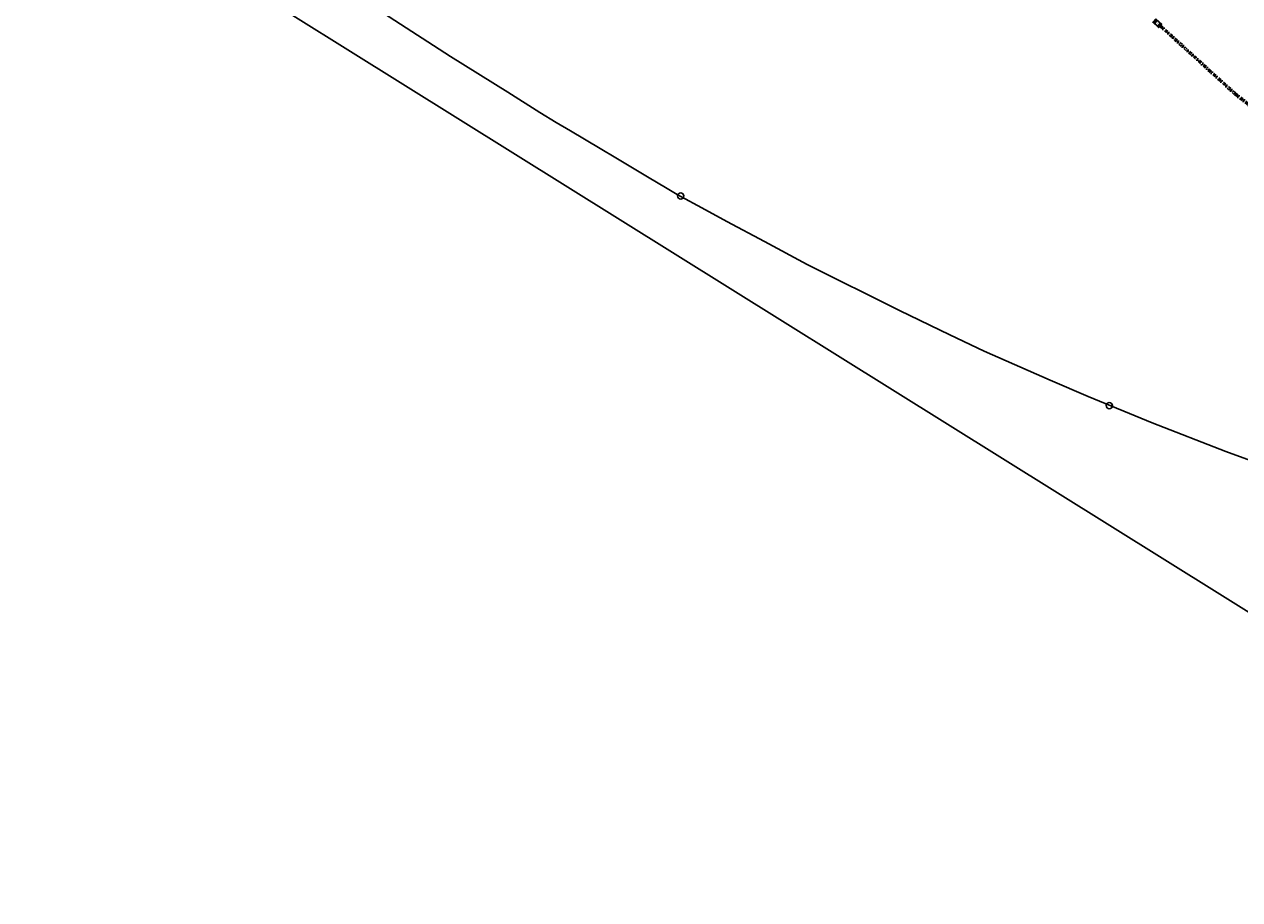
# Model space of a CAD drawing. Header units: metres. Extents: x 4433364 to 4435009, y 5475137 to 5475997.
# Tile 17 of 48: x 4434068 to 4434323, y 5475175 to 5475358. Entities that reach past the tile are written whole.
import ezdxf

# ---------------------------------------------------------------- set-up
doc = ezdxf.new("R2010")
doc.units = ezdxf.units.M
doc.linetypes.add('STRICHLINIE', pattern=[0.75, 0.5, -0.25])
doc.linetypes.add('STRICHPUNKT', pattern=[25.4, 12.7, -6.35, 0, -6.35])
doc.layers.add('GTU_A_Ansichtsfenster', color=6, linetype='Continuous', plot=False)
doc.layers.add('GTU_Hilfslayer', color=3, linetype='Continuous', plot=False)
doc.layers.add('GTU_Bestand', color=253, linetype='Continuous')
doc.layers.add('GTU_P_Schachtbenutzung', color=18, linetype='STRICHLINIE')
doc.styles.add('PROVI', font='PROVI.SHX')

# ---------------------------------------------------------------- blocks, each defined once
blk = doc.blocks.new('GTU_LP_KTB_KAS Gr V Draufsicht')
at = {"true_color": 0xffffff}
blk.add_hatch(color=7, dxfattribs=at).paths.add_polyline_path([(0.83, 1), (-0.82, 1), (-0.82, 0), (0.83, 0)])
blk.add_line((0, 0.9), (0, 0.1))
blk.add_lwpolyline([(-0.82, 1), (0.83, 1), (0.83, 0), (-0.82, 0)], close=True)
at = {"linetype": 'STRICHLINIE', "ltscale": 0.5}
blk.add_lwpolyline([(0.68, 0.1), (-0.67, 0.1), (-0.72, 0.15), (-0.72, 0.85), (-0.67, 0.9), (0.68, 0.9), (0.73, 0.85), (0.73, 0.15)], close=True, dxfattribs=at)
at = {"insert": (-0.08, 0.63), "char_height": 0.25, "attachment_point": 1, "style": 'PROVI', "bg_fill": 3, "box_fill_scale": 1.5, "bg_fill_color": 1, "bg_fill_transparency": 0}
blk.add_mtext('V', dxfattribs=at)

msp = doc.modelspace()

# ---------------------------------------------------------------- linework, layer by layer
at = {"layer": 'GTU_A_Ansichtsfenster', "linetype": 'Continuous', "ltscale": 2}
msp.add_lwpolyline([(4434050.756, 5475647.656), (4434486.436, 5475375.651), (4434421.455, 5475174.548), (4433942.191, 5475473.764)], close=True, dxfattribs=at)
at = {"layer": 'GTU_Bestand', "linetype": 'STRICHPUNKT', "ltscale": 0.05}
for points in [[(4434306.158, 5475357.618), (4434321.85, 5475343.348), (4434339.98, 5475329.127)], [(4434306.414, 5475357.926), (4434322.108, 5475343.654), (4434340.221, 5475329.447)]]:
    msp.add_lwpolyline(points, dxfattribs=at)
at = {"layer": 'GTU_Hilfslayer'}
for centre in [(4434205.803, 5475322.077), (4434295.626, 5475278.123)]:
    msp.add_circle(centre, 0.655, dxfattribs=at)
at = {"layer": 'GTU_P_Schachtbenutzung', "ltscale": 2}
msp.add_lwpolyline([(4434306.293, 5475357.765), (4434321.979, 5475343.501), (4434340.101, 5475329.287)], dxfattribs=at)

# ---------------------------------------------------------------- next in the draw order: block references
at = {"layer": 'GTU_Bestand', "rotation": 317.7174782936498}
msp.add_blockref('GTU_LP_KTB_KAS Gr V Draufsicht', (4434305.346, 5475357.951), dxfattribs=at)

# ---------------------------------------------------------------- next in the draw order: linework, layer by layer
at = {"layer": 'GTU_Hilfslayer'}
msp.add_lwpolyline([(4434036.045, 5475429.971), (4434157.555, 5475351.319), (4434169.575, 5475343.854), (4434176.251, 5475339.548), (4434179.705, 5475337.493), (4434182.692, 5475335.717), (4434188.884, 5475332.033), (4434192.196, 5475330.063), (4434199.205, 5475325.894), (4434202.579, 5475323.887), (4434205.051, 5475322.417), (4434210.961, 5475319.179), (4434215.441, 5475316.724), (4434223.367, 5475312.542), (4434232.293, 5475307.748), (4434251.632, 5475298.037), (4434262.202, 5475292.998), (4434269.407, 5475289.564), (4434283.224, 5475283.434), (4434291.202, 5475280.058), (4434304.608, 5475274.497), (4434320.024, 5475268.48), (4434336.738, 5475262.401)], dxfattribs=at)

doc.saveas('drawing.dxf')
